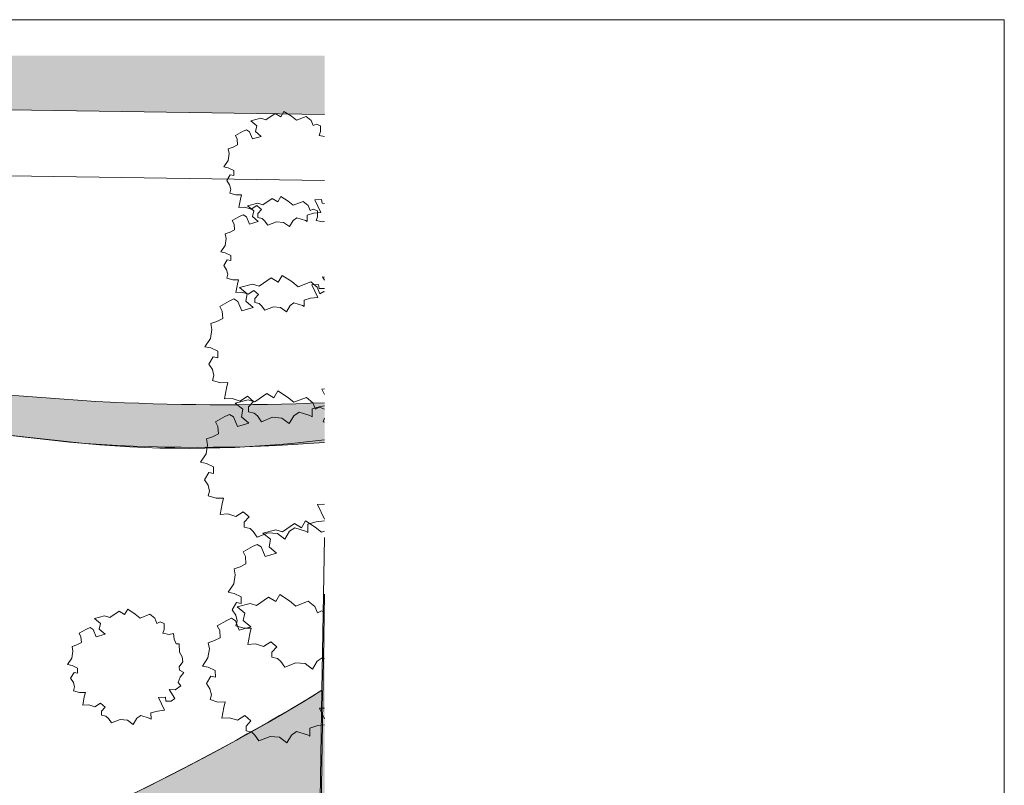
# Model space of a CAD drawing. Header units: millimetres. Extents: x 10 to 831, y -8 to 584.
# Tile 54 of 54: x 532 to 831, y 352 to 584. Entities that reach past the tile are written whole.
import ezdxf
from ezdxf.xclip import XClip

# ---------------------------------------------------------------- set-up
doc = ezdxf.new("R2010")
doc.units = ezdxf.units.MM
doc.header["$MEASUREMENT"] = 0
doc.header["$XCLIPFRAME"] = 0
for name, color, linetype in [('90 Bomen', 7, 'Continuous'), ('90 Terrein omgeving', 7, 'Continuous'), ('90 Terrein omgeving Afdek-arcering', 7, 'Continuous')]:
    doc.layers.add(name, color=color, linetype=linetype)

# ---------------------------------------------------------------- blocks, each defined once
blk = doc.blocks.new('*X3')
at = {"layer": '90 Terrein omgeving Afdek-arcering', "linetype": 'Continuous', "lineweight": 0, "true_color": 0x99a3a6}
blk.add_hatch(color=253, dxfattribs=at).paths.add_polyline_path([(151.17, 143.37), (22.48, 145.22), (22.48, 127.72), (157.3, 125.78), (203.25, 19.06), (222.51, 19.06), (177.21, 125), (624.73, 118.56), (624.73, 247.84), (624.73, 409.71), (620.45, 136.62), (170.32, 143.1), (61.29, 396.05), (22.48, 486.81), (22.48, 446.09), (53.57, 373.39)])
blk = doc.blocks.new('*X4')
at = {"layer": '90 Terrein omgeving Afdek-arcering', "linetype": 'Continuous', "lineweight": 0, "true_color": 0x99a3a6}
h = blk.add_hatch(color=253, dxfattribs=at)
h.paths.add_polyline_path([(328.61, 143.05, 0.01648), (329.04, 140), (620.45, 136.62), (621.88, 247.93), (623.96, 380.5, -0.012381), (601.83, 367.44, -0.021663), (536.42, 334.88), (522.25, 329.16), (516.65, 326.95), (499.27, 321.02, -0.042873), (477.7, 317.24, -0.042973), (393.72, 309.26), (347.28, 309.07), (336.26, 314.12), (321.63, 314.06), (321.75, 284.39), (324.07, 284.4), (324.08, 280.14), (333.67, 280.05), (354.96, 235.19, -0.059855), (366.53, 198.58, -0.437242)])
h.paths.add_polyline_path([(368.56, 289.38), (368.39, 292.81, -0.333275), (370.87, 296.34), (374.01, 297.1, -0.038442), (396.61, 297.69), (467.24, 293.85), (475.71, 292.79, -0.070797), (479.6, 291.59, -0.462241), (481.15, 282.53), (478.79, 279.4), (432.76, 232.43), (410.2, 209.65, -0.03413), (404.35, 204.3, -0.072384), (398.95, 201.2, -0.508527), (393.6, 203.82), (377.75, 254.6), (372.09, 273.73, -0.030058)], flags=0)
h.paths.add_polyline_path([(529.47, 281.45, -0.172097), (529.7, 297.01, -0.097775), (539.16, 307.48, -0.040943), (595.05, 341.79, -0.04033), (602.11, 345.13, -0.121554), (610.58, 345.29, -0.328675), (617.22, 336.66, -0.017494), (618.19, 286.46), (617.58, 250.97), (614.7, 191.72), (611.37, 164.25), (610.53, 162.2, -0.453813), (602.8, 159.5, -0.120224), (594.4, 165.41, -0.034375), (581.03, 182.27, -0.070116)], flags=0)
h.paths.add_polyline_path([(410.54, 150.09, -0.125484), (412.59, 173.19, -0.039385), (418.9, 187.49, -0.061704), (452.06, 233.77, -0.046161), (488.21, 267.96, -0.06545), (495.77, 272.59, -0.247772), (504.86, 271.77, -0.075807), (508.96, 267.95), (511.86, 263.59, -0.036244), (522.99, 235.24, -0.171074), (523.4, 213.16, -0.047223), (519.03, 203.64, -0.043039), (497.28, 173.61, -0.041864), (474.32, 149.45, -0.126724), (464.62, 145.47), (461.8, 145.13, -0.044644), (420.18, 144.89, -0.087631), (412.78, 146.89, -0.23975)], flags=0)
h.paths.add_polyline_path([(535.22, 205.96, -0.348721), (545.68, 207.48, -0.082607), (559.77, 194.08, -0.05082), (572.95, 172.54, -0.141118), (575.89, 153.06), (574.11, 146.22, -0.262438), (567.48, 142.53, -0.057857), (499.69, 145.34), (497.8, 146.03, -0.419175), (495.63, 152.57, -0.082494)], flags=0)
blk = doc.blocks.new('*X24')
at = {"layer": '90 Terrein omgeving Afdek-arcering', "linetype": 'Continuous', "lineweight": 0, "true_color": 0x99a3a6}
blk.add_hatch(color=253, dxfattribs=at).paths.add_polyline_path([(61.65, 397.2), (67.04, 384.58, -0.343045), (308.7, 521.13, -0.122857), (409.25, 479.23, -0.062158), (449.51, 440.7, -0.144211), (499.27, 321.02), (516.65, 326.95, 0.023501), (490.48, 398.56, 0.089942), (456.5, 453.02), (453.11, 457.73, -0.624865), (455.44, 464.83), (459.42, 465.28), (478.33, 463.56), (547.39, 455.74, 0.038855), (624.73, 455.7), (624.73, 467.76, -0.02325), (555.36, 468.16), (522.27, 470.57, -0.053223), (418.07, 491.33), (402.29, 498.23), (375.73, 511.32, 0.087441), (295.96, 532.78, 0.31395)])
blk = doc.blocks.new('*X25')
at = {"layer": '90 Terrein omgeving Afdek-arcering', "linetype": 'Continuous', "lineweight": 0, "true_color": 0x000000}
blk.add_hatch(color=18, dxfattribs=at).paths.add_polyline_path([(356.27, 573.12), (22.48, 573.12), (22.48, 564.1), (624.73, 555.19), (624.73, 573.12), (388.65, 573.12), (371.37, 569.93, -0.164442)])
blk = doc.blocks.new('Drawing_2_2', base_point=(176.47, 192.53))
at = {"layer": '90 Bomen', "color": 1, "linetype": 'Continuous', "lineweight": 0}
for p, q in [((611.44, 554.53), (612.4, 556.17)), ((612.4, 556.17), (614.67, 554.69)), ((602.33, 553.3), (605.4, 554.09)), ((604.16, 551.83), (602.33, 553.3)), ((605.4, 554.09), (606.94, 553.62)), ((606.94, 553.62), (609.79, 555.58)), ((609.79, 555.58), (611.44, 554.53)), ((614.67, 554.69), (616.18, 553.47)), ((616.18, 553.47), (619.14, 554.64)), ((619.14, 554.64), (620.67, 553.39)), ((620.67, 553.39), (621.29, 551.85)), ((597.67, 548.83), (599.88, 550.11)), ((599.88, 550.11), (601.01, 550.6)), ((601.01, 550.6), (601.96, 550.01)), ((601.96, 550.01), (602.85, 547.8)), ((603.79, 550.06), (604.16, 551.83)), ((605.55, 548.59), (603.79, 550.06)), ((621.29, 551.85), (622.25, 552.34)), ((622.25, 552.34), (623.52, 551.83)), ((623.5, 550.02), (623.09, 548.82)), ((623.52, 551.83), (623.5, 550.02)), ((598.22, 547.74), (597.67, 548.83)), ((598.35, 546), (598.22, 547.74)), ((602.85, 547.8), (605.55, 548.59)), ((623.09, 548.82), (624.73, 548.52)), ((595.53, 544.83), (596.99, 545.32)), ((595.8, 543.4), (595.53, 544.83)), ((596.99, 545.32), (598.35, 546)), ((594.16, 539.33), (595.46, 541.3)), ((595.46, 541.3), (595.8, 543.4)), ((595.54, 539.06), (594.16, 539.33)), ((597.18, 538.26), (595.54, 539.06)), ((597.21, 536.69), (597.18, 538.26)), ((595.07, 535.2), (596.11, 536.94)), ((595.92, 533.93), (595.07, 535.2)), ((596.11, 536.94), (597.21, 536.69)), ((596.27, 532.54), (595.92, 533.93)), ((595.96, 531.38), (596.27, 532.54)), ((597.81, 530.83), (595.96, 531.38)), ((599.55, 530.87), (597.81, 530.83)), ((598.77, 527.02), (599.24, 529.52)), ((599.24, 529.52), (599.55, 530.87)), ((606.02, 527.82), (608.87, 529.77)), ((608.87, 529.77), (610.52, 528.73)), ((610.52, 528.73), (611.48, 530.37)), ((611.48, 530.37), (613.75, 528.89)), ((613.75, 528.89), (615.26, 527.67)), ((615.26, 527.67), (618.22, 528.84)), ((618.22, 528.84), (619.75, 527.58)), ((623.86, 529.42), (621.78, 529.35)), ((621.78, 529.35), (623.61, 525.49)), ((624.02, 528.27), (623.86, 529.42)), ((600.58, 527.12), (598.77, 527.02)), ((602.45, 526.51), (600.58, 527.12)), ((601.41, 527.5), (604.49, 528.29)), ((603.24, 526.03), (601.41, 527.5)), ((604.2, 527.64), (602.45, 526.51)), ((602.87, 524.26), (603.24, 526.03)), ((605.62, 526.41), (604.2, 527.64)), ((604.46, 525.16), (605.62, 526.41)), ((604.49, 528.29), (606.02, 527.82)), ((619.75, 527.58), (620.37, 526.05)), ((620.37, 526.05), (621.33, 526.54)), ((621.33, 526.54), (622.6, 526.03)), ((622.6, 526.03), (622.58, 524.22)), ((624.73, 528.25), (624.02, 528.27)), ((596.75, 523.02), (598.96, 524.3)), ((597.3, 521.94), (596.75, 523.02)), ((598.96, 524.3), (600.09, 524.8)), ((600.09, 524.8), (601.04, 524.21)), ((601.04, 524.21), (601.93, 521.99)), ((604.63, 522.78), (602.87, 524.26)), ((604.47, 524), (604.46, 525.16)), ((605.82, 523.69), (604.47, 524)), ((606.54, 522.99), (605.82, 523.69)), ((607.49, 521.64), (606.54, 522.99)), ((615.18, 523.05), (614.07, 521.19)), ((616.37, 523.88), (615.18, 523.05)), ((618.92, 523.07), (616.37, 523.88)), ((619.47, 522.75), (618.92, 523.07)), ((621.42, 525.25), (619.47, 524.69)), ((619.47, 524.69), (619.47, 522.75)), ((623.61, 525.49), (621.42, 525.25)), ((622.58, 524.22), (622.17, 523.02)), ((622.17, 523.02), (624.11, 522.67)), ((596.07, 519.52), (597.43, 520.2)), ((597.43, 520.2), (597.3, 521.94)), ((601.93, 521.99), (604.63, 522.78)), ((610.13, 522.67), (607.49, 521.64)), ((612.31, 522.5), (610.13, 522.67)), ((614.07, 521.19), (612.31, 522.5)), ((624.11, 522.67), (624.73, 522.81)), ((594.54, 515.49), (594.88, 517.6)), ((594.61, 519.03), (596.07, 519.52)), ((594.88, 517.6), (594.61, 519.03)), ((593.24, 513.53), (594.54, 515.49)), ((594.62, 513.26), (593.24, 513.53)), ((594.15, 509.4), (595.19, 511.14)), ((596.26, 512.46), (594.62, 513.26)), ((595.19, 511.14), (596.29, 510.88)), ((596.29, 510.88), (596.26, 512.46)), ((595, 508.13), (594.15, 509.4)), ((595.35, 506.74), (595, 508.13)), ((595.04, 505.58), (595.35, 506.74)), ((596.89, 505.02), (595.04, 505.58)), ((598.63, 505.07), (596.89, 505.02)), ((598.32, 503.72), (598.63, 505.07)), ((604.86, 503.12), (608.53, 505.63)), ((608.53, 505.63), (610.66, 504.3)), ((610.66, 504.3), (611.89, 506.4)), ((611.89, 506.4), (614.81, 504.5)), ((624.73, 505.91), (624.09, 505.95)), ((624.09, 505.95), (624.73, 504.93)), ((597.85, 501.22), (598.32, 503.72)), ((598.94, 502.71), (602.89, 503.72)), ((601.29, 500.82), (598.94, 502.71)), ((602.89, 503.72), (604.86, 503.12)), ((614.81, 504.5), (616.74, 502.93)), ((616.74, 502.93), (620.56, 504.43)), ((620.56, 504.43), (622.53, 502.82)), ((622.94, 503.62), (620.86, 503.55)), ((620.86, 503.55), (622.69, 499.69)), ((622.53, 502.82), (623.31, 500.85)), ((623.1, 502.47), (622.94, 503.62)), ((624.69, 502.42), (623.1, 502.47)), ((624.73, 502.46), (624.69, 502.42)), ((595.79, 498.6), (597.24, 499.24)), ((597.24, 499.24), (598.47, 498.48)), ((599.66, 501.32), (597.85, 501.22)), ((601.53, 500.71), (599.66, 501.32)), ((600.82, 498.54), (601.29, 500.82)), ((603.28, 501.84), (601.53, 500.71)), ((604.7, 500.61), (603.28, 501.84)), ((603.54, 499.36), (604.7, 500.61)), ((603.55, 498.2), (603.54, 499.36)), ((620.5, 499.45), (618.55, 498.89)), ((622.69, 499.69), (620.5, 499.45)), ((623.31, 500.85), (624.55, 501.47)), ((624.55, 501.47), (624.73, 501.4)), ((592.95, 496.96), (595.79, 498.6)), ((593.66, 495.56), (592.95, 496.96)), ((598.47, 498.48), (599.61, 495.63)), ((599.61, 495.63), (603.08, 496.65)), ((603.08, 496.65), (600.82, 498.54)), ((604.9, 497.88), (603.55, 498.2)), ((605.62, 497.19), (604.9, 497.88)), ((606.57, 495.84), (605.62, 497.19)), ((609.22, 496.87), (606.57, 495.84)), ((611.39, 496.7), (609.22, 496.87)), ((613.15, 495.39), (611.39, 496.7)), ((614.26, 497.24), (613.15, 495.39)), ((615.45, 498.08), (614.26, 497.24)), ((618, 497.27), (615.45, 498.08)), ((618.55, 496.95), (618, 497.27)), ((618.55, 498.89), (618.55, 496.95)), ((592.07, 492.45), (593.83, 493.32)), ((593.83, 493.32), (593.66, 495.56)), ((590.1, 487.28), (590.54, 489.98)), ((590.2, 491.82), (592.07, 492.45)), ((590.54, 489.98), (590.2, 491.82)), ((588.43, 484.75), (590.1, 487.28)), ((590.21, 484.4), (588.43, 484.75)), ((592.31, 483.38), (590.21, 484.4)), ((589.61, 479.44), (590.94, 481.67)), ((590.94, 481.67), (592.36, 481.35)), ((592.36, 481.35), (592.31, 483.38)), ((590.69, 477.8), (589.61, 479.44)), ((591.15, 476.02), (590.69, 477.8)), ((590.75, 474.53), (591.15, 476.02)), ((593.13, 473.81), (590.75, 474.53)), ((595.37, 473.87), (593.13, 473.81)), ((594.36, 468.92), (594.96, 472.13)), ((594.96, 472.13), (595.37, 473.87)), ((601.34, 469.72), (599.1, 468.27)), ((603.17, 468.14), (601.34, 469.72)), ((603.55, 468.07), (607.22, 470.59)), ((607.22, 470.59), (609.35, 469.25)), ((609.35, 469.25), (610.58, 471.36)), ((610.58, 471.36), (613.5, 469.45)), ((613.5, 469.45), (615.43, 467.88)), ((615.43, 467.88), (619.25, 469.39)), ((619.25, 469.39), (621.22, 467.77)), ((624.73, 471.95), (623.95, 471.92)), ((623.95, 471.92), (624.73, 470.26)), ((596.69, 469.05), (594.36, 468.92)), ((599.1, 468.27), (596.69, 469.05)), ((597.63, 467.67), (601.58, 468.68)), ((599.98, 465.78), (597.63, 467.67)), ((601.58, 468.68), (603.55, 468.07)), ((601.68, 466.53), (603.17, 468.14)), ((601.69, 465.04), (601.68, 466.53)), ((623.48, 466.65), (620.97, 465.93)), ((621.22, 467.77), (622, 465.8)), ((622, 465.8), (623.24, 466.43)), ((623.24, 466.43), (624.73, 465.83)), ((624.73, 466.78), (623.48, 466.65)), ((591.64, 461.91), (594.48, 463.56)), ((594.48, 463.56), (595.93, 464.2)), ((595.93, 464.2), (597.16, 463.43)), ((597.16, 463.43), (598.3, 460.59)), ((599.51, 463.5), (599.98, 465.78)), ((601.77, 461.6), (599.51, 463.5)), ((603.43, 464.63), (601.69, 465.04)), ((604.35, 463.74), (603.43, 464.63)), ((605.58, 462), (604.35, 463.74)), ((608.98, 463.33), (605.58, 462)), ((611.77, 463.11), (608.98, 463.33)), ((614.03, 461.42), (611.77, 463.11)), ((615.46, 463.81), (614.03, 461.42)), ((616.99, 464.88), (615.46, 463.81)), ((620.27, 463.84), (616.99, 464.88)), ((620.98, 463.43), (620.27, 463.84)), ((620.97, 465.93), (620.98, 463.43)), ((624.73, 463.11), (624.32, 461.91)), ((592.35, 460.51), (591.64, 461.91)), ((592.52, 458.28), (592.35, 460.51)), ((598.3, 460.59), (601.77, 461.6)), ((624.32, 461.91), (624.73, 461.83)), ((588.89, 456.77), (590.76, 457.4)), ((590.76, 457.4), (592.52, 458.28)), ((588.79, 452.23), (589.23, 454.94)), ((589.23, 454.94), (588.89, 456.77)), ((587.12, 449.7), (588.79, 452.23)), ((588.9, 449.35), (587.12, 449.7)), ((591.01, 448.33), (588.9, 449.35)), ((591.05, 446.3), (591.01, 448.33)), ((588.3, 444.39), (589.63, 446.63)), ((589.63, 446.63), (591.05, 446.3)), ((589.39, 442.76), (588.3, 444.39)), ((589.84, 440.97), (589.39, 442.76)), ((589.44, 439.49), (589.84, 440.97)), ((591.82, 438.77), (589.44, 439.49)), ((594.06, 438.83), (591.82, 438.77)), ((593.06, 433.88), (593.65, 437.09)), ((593.65, 437.09), (594.06, 438.83)), ((624.73, 436.95), (622.64, 436.87)), ((622.64, 436.87), (624.73, 432.45)), ((595.38, 434.01), (593.06, 433.88)), ((597.79, 433.22), (595.38, 434.01)), ((600.03, 434.67), (597.79, 433.22)), ((601.86, 433.1), (600.03, 434.67)), ((600.37, 431.49), (601.86, 433.1)), ((600.38, 429.99), (600.37, 431.49)), ((611.94, 428.62), (615.6, 431.14)), ((615.6, 431.14), (617.73, 429.8)), ((617.73, 429.8), (618.97, 431.9)), ((618.97, 431.9), (621.89, 430)), ((622.18, 431.6), (619.66, 430.88)), ((619.66, 430.88), (619.67, 428.39)), ((624.73, 431.88), (622.18, 431.6)), ((602.12, 429.59), (600.38, 429.99)), ((603.04, 428.69), (602.12, 429.59)), ((604.27, 426.95), (603.04, 428.69)), ((607.67, 428.29), (604.27, 426.95)), ((606.01, 428.21), (609.97, 429.22)), ((608.37, 426.32), (606.01, 428.21)), ((610.46, 428.06), (607.67, 428.29)), ((609.97, 429.22), (611.94, 428.62)), ((612.72, 426.38), (610.46, 428.06)), ((614.15, 428.76), (612.72, 426.38)), ((615.68, 429.84), (614.15, 428.76)), ((618.96, 428.8), (615.68, 429.84)), ((619.67, 428.39), (618.96, 428.8)), ((621.89, 430), (623.82, 428.43)), ((623.82, 428.43), (624.73, 428.79)), ((602.87, 424.1), (604.32, 424.74)), ((604.32, 424.74), (605.55, 423.98)), ((607.89, 424.04), (608.37, 426.32)), ((600.02, 422.46), (602.87, 424.1)), ((600.74, 421.06), (600.02, 422.46)), ((605.55, 423.98), (606.69, 421.13)), ((606.69, 421.13), (610.16, 422.15)), ((610.16, 422.15), (607.89, 424.04)), ((599.15, 417.95), (600.9, 418.82)), ((600.9, 418.82), (600.74, 421.06)), ((597.18, 412.78), (597.62, 415.48)), ((597.28, 417.32), (599.15, 417.95)), ((597.62, 415.48), (597.28, 417.32)), ((595.51, 410.25), (597.18, 412.78)), ((597.29, 409.9), (595.51, 410.25)), ((599.39, 408.88), (597.29, 409.9)), ((609.91, 407.41), (611.14, 409.52)), ((611.14, 409.52), (614.07, 407.61)), ((596.69, 404.94), (598.02, 407.17)), ((598.02, 407.17), (599.44, 406.85)), ((598.19, 405.83), (602.15, 406.84)), ((599.44, 406.85), (599.39, 408.88)), ((602.15, 406.84), (604.12, 406.23)), ((604.12, 406.23), (607.78, 408.75)), ((607.78, 408.75), (609.91, 407.41)), ((614.07, 407.61), (616, 406.04)), ((616, 406.04), (619.81, 407.54)), ((619.81, 407.54), (621.78, 405.93)), ((559.54, 402.57), (562.39, 404.53)), ((562.39, 404.53), (564.05, 403.49)), ((564.05, 403.49), (565.01, 405.12)), ((565.01, 405.12), (567.28, 403.64)), ((567.28, 403.64), (568.78, 402.42)), ((568.78, 402.42), (571.75, 403.59)), ((571.75, 403.59), (573.28, 402.34)), ((597.77, 403.3), (596.69, 404.94)), ((600.54, 403.94), (598.19, 405.83)), ((600.07, 401.66), (600.54, 403.94)), ((621.78, 405.93), (622.57, 403.96)), ((622.57, 403.96), (623.8, 404.59)), ((623.8, 404.59), (624.73, 404.22)), ((554.93, 402.25), (558.01, 403.04)), ((556.76, 400.79), (554.93, 402.25)), ((556.39, 399.01), (556.76, 400.79)), ((558.01, 403.04), (559.54, 402.57)), ((573.28, 402.34), (573.89, 400.8)), ((573.89, 400.8), (574.85, 401.29)), ((574.85, 401.29), (576.12, 400.79)), ((576.12, 400.79), (576.11, 398.97)), ((592.2, 400.07), (595.04, 401.71)), ((595.04, 401.71), (596.49, 402.36)), ((596.49, 402.36), (597.72, 401.59)), ((597.72, 401.59), (598.87, 398.75)), ((598.22, 401.52), (597.77, 403.3)), ((597.82, 400.03), (598.22, 401.52)), ((602.34, 399.76), (600.07, 401.66)), ((550.27, 397.78), (552.48, 399.06)), ((550.83, 396.69), (550.27, 397.78)), ((552.48, 399.06), (553.61, 399.56)), ((553.61, 399.56), (554.57, 398.96)), ((554.57, 398.96), (555.46, 396.75)), ((555.46, 396.75), (558.16, 397.54)), ((558.16, 397.54), (556.39, 399.01)), ((576.11, 398.97), (575.69, 397.78)), ((575.69, 397.78), (577.63, 397.42)), ((577.63, 397.42), (578.9, 397.7)), ((578.9, 397.7), (579.07, 396.03)), ((592.92, 398.67), (592.2, 400.07)), ((593.08, 396.44), (592.92, 398.67)), ((600.21, 399.31), (597.82, 400.03)), ((598.87, 398.75), (602.34, 399.76)), ((602.45, 399.37), (600.21, 399.31)), ((601.44, 394.42), (602.04, 397.63)), ((602.04, 397.63), (602.45, 399.37)), ((549.59, 394.27), (550.96, 394.95)), ((550.96, 394.95), (550.83, 396.69)), ((579.07, 396.03), (579.76, 394.58)), ((579.76, 394.58), (580.63, 394.64)), ((580.63, 394.64), (580.77, 392.08)), ((589.45, 394.93), (591.33, 395.56)), ((589.8, 393.1), (589.45, 394.93)), ((591.33, 395.56), (593.08, 396.44)), ((603.76, 394.55), (601.44, 394.42)), ((606.17, 393.77), (603.76, 394.55)), ((608.42, 395.22), (606.17, 393.77)), ((610.25, 393.64), (608.42, 395.22)), ((548.06, 390.25), (548.4, 392.35)), ((548.14, 393.78), (549.59, 394.27)), ((548.4, 392.35), (548.14, 393.78)), ((580.77, 392.08), (581.54, 390.64)), ((589.36, 390.39), (589.8, 393.1)), ((608.76, 392.03), (610.25, 393.64)), ((608.76, 390.54), (608.76, 392.03)), ((546.76, 388.28), (548.06, 390.25)), ((581.74, 389.08), (580.6, 387.66)), ((581.54, 390.64), (581.74, 389.08)), ((587.69, 387.86), (589.36, 390.39)), ((610.5, 390.13), (608.76, 390.54)), ((611.43, 389.24), (610.5, 390.13)), ((612.65, 387.5), (611.43, 389.24)), ((616.05, 388.83), (612.65, 387.5)), ((618.85, 388.61), (616.05, 388.83)), ((621.11, 386.92), (618.85, 388.61)), ((622.54, 389.31), (621.11, 386.92)), ((624.06, 390.38), (622.54, 389.31)), ((624.73, 390.17), (624.06, 390.38)), ((548.14, 388.01), (546.76, 388.28)), ((547.68, 384.15), (548.72, 385.89)), ((549.78, 387.22), (548.14, 388.01)), ((548.72, 385.89), (549.82, 385.64)), ((549.82, 385.64), (549.78, 387.22)), ((580.6, 387.66), (580.76, 386.59)), ((580.76, 386.59), (582.04, 385.94)), ((582.04, 385.94), (580.92, 384.44)), ((589.46, 387.51), (587.69, 387.86)), ((591.57, 386.49), (589.46, 387.51)), ((591.61, 384.46), (591.57, 386.49)), ((548.52, 382.88), (547.68, 384.15)), ((548.87, 381.49), (548.52, 382.88)), ((580.92, 384.44), (580.29, 382.82)), ((580.29, 382.82), (581.16, 381.86)), ((588.87, 382.55), (590.2, 384.79)), ((589.95, 380.92), (588.87, 382.55)), ((590.2, 384.79), (591.61, 384.46)), ((548.56, 380.34), (548.87, 381.49)), ((550.41, 379.78), (548.56, 380.34)), ((552.16, 379.82), (550.41, 379.78)), ((551.84, 378.47), (552.16, 379.82)), ((579.46, 380.59), (577.62, 380.71)), ((577.62, 380.71), (579.29, 378.02)), ((581.16, 381.86), (579.46, 380.59)), ((590.4, 379.13), (589.95, 380.92)), ((551.38, 375.97), (551.84, 378.47)), ((556.8, 376.59), (555.06, 375.46)), ((558.22, 375.37), (556.8, 376.59)), ((576.46, 378.38), (574.39, 378.31)), ((574.39, 378.31), (576.22, 374.44)), ((576.63, 377.22), (576.46, 378.38)), ((578.21, 377.17), (576.63, 377.22)), ((579.29, 378.02), (578.21, 377.17)), ((590, 377.65), (590.4, 379.13)), ((592.38, 376.93), (590, 377.65)), ((594.62, 376.99), (592.38, 376.93)), ((594.22, 375.25), (594.62, 376.99)), ((553.18, 376.08), (551.38, 375.97)), ((555.06, 375.46), (553.18, 376.08)), ((557.07, 374.12), (558.22, 375.37)), ((557.07, 372.95), (557.07, 374.12)), ((574.03, 374.2), (572.07, 373.64)), ((572.07, 373.64), (572.08, 371.7)), ((576.22, 374.44), (574.03, 374.2)), ((593.62, 372.04), (594.22, 375.25)), ((624.73, 375.09), (623.21, 375.03)), ((623.21, 375.03), (624.73, 371.8)), ((558.42, 372.64), (557.07, 372.95)), ((559.14, 371.94), (558.42, 372.64)), ((560.1, 370.59), (559.14, 371.94)), ((562.74, 371.62), (560.1, 370.59)), ((564.92, 371.45), (562.74, 371.62)), ((566.67, 370.14), (564.92, 371.45)), ((567.79, 372), (566.67, 370.14)), ((568.97, 372.83), (567.79, 372)), ((571.53, 372.02), (568.97, 372.83)), ((572.08, 371.7), (571.53, 372.02)), ((595.94, 372.17), (593.62, 372.04)), ((598.35, 371.38), (595.94, 372.17)), ((600.6, 372.83), (598.35, 371.38)), ((602.42, 371.25), (600.6, 372.83)), ((600.94, 369.65), (602.42, 371.25)), ((600.94, 368.15), (600.94, 369.65)), ((602.68, 367.75), (600.94, 368.15)), ((603.6, 366.85), (602.68, 367.75)), ((616.24, 368), (614.72, 366.92)), ((619.52, 366.96), (616.24, 368)), ((622.74, 369.76), (620.23, 369.04)), ((620.23, 369.04), (620.24, 366.55)), ((624.73, 369.98), (622.74, 369.76)), ((604.83, 365.11), (603.6, 366.85)), ((608.23, 366.44), (604.83, 365.11)), ((611.03, 366.22), (608.23, 366.44)), ((613.29, 364.54), (611.03, 366.22)), ((614.72, 366.92), (613.29, 364.54)), ((620.24, 366.55), (619.52, 366.96))]:
    blk.add_line(p, q, dxfattribs=at)
at = {"layer": '90 Terrein omgeving', "color": 2, "linetype": 'Continuous', "lineweight": 0, "flags": 128}
for points in [[(22.48, 564.1), (624.73, 555.19)], [(624.73, 555.19), (22.48, 564.1)], [(624.73, 535.19), (22.48, 544.1)], [(22.48, 544.1), (624.73, 535.19)]]:
    blk.add_lwpolyline(points, dxfattribs=at)
for points in [[(22.48, 488.78), (61.65, 397.2, -0.340746), (318.56, 529.69, -0.068067), (382.91, 508.01, 0.04296), (424.5, 489.35, 0.049721), (522.27, 470.57), (555.36, 468.16, 0.02325), (624.73, 467.76)], [(624.73, 456.52, -0.054978), (552.02, 455.37), (461.3, 465.26), (456.52, 465.05, 0.649408), (452.8, 458.32), (456.5, 453.02, -0.092927), (490.48, 398.56, -0.023501), (516.65, 326.95, 0.042671), (623.96, 380.5), (624.73, 426.9)]]:
    blk.add_lwpolyline(points, format="xyb", dxfattribs=at)
at = {"layer": '90 Terrein omgeving', "color": 9, "linetype": 'Continuous', "lineweight": 0, "flags": 128}
blk.add_lwpolyline([(624.73, 467.76, -0.02325), (555.36, 468.16), (522.27, 470.57, -0.053223), (418.07, 491.33), (402.29, 498.23), (375.73, 511.32, 0.087441), (295.96, 532.78, 0.31395), (61.65, 397.2), (67.04, 384.58, -0.343045), (308.7, 521.13, -0.122857), (409.25, 479.23, -0.062158), (449.51, 440.7, -0.144211), (499.27, 321.02), (516.65, 326.95, 0.023501), (490.48, 398.56, 0.089942), (456.5, 453.02), (453.11, 457.73, -0.624865), (455.44, 464.83), (459.42, 465.28), (478.33, 463.56), (547.39, 455.74, 0.038855), (624.73, 455.7)], format="xyb", dxfattribs=at)
blk.add_lwpolyline([(22.48, 486.81), (61.29, 396.05), (170.32, 143.1), (620.45, 136.62), (624.73, 409.71)], dxfattribs=at)
blk.add_lwpolyline([(328.61, 143.05, 0.437242), (366.53, 198.58, 0.059855), (354.96, 235.19), (333.67, 280.05), (324.08, 280.14), (324.07, 284.4), (321.75, 284.39), (321.63, 314.06), (336.26, 314.12), (347.28, 309.07), (393.72, 309.26, 0.042973), (477.7, 317.24, 0.042873), (499.27, 321.02), (516.65, 326.95), (522.25, 329.16), (536.42, 334.88, 0.021663), (601.83, 367.44, 0.012381), (623.96, 380.5), (621.88, 247.93), (620.45, 136.62), (329.04, 140, -0.01648)], format="xyb", close=True, dxfattribs=at)
at = {"layer": '90 Terrein omgeving', "color": 4, "linetype": 'Continuous', "lineweight": 0}
for name in ['*X25', '*X24', '*X3', '*X4']:
    blk.add_blockref(name, (0, 0), dxfattribs=at)

msp = doc.modelspace()

# ---------------------------------------------------------------- linework, layer by layer
at = {"color": 1, "linetype": 'Continuous', "lineweight": 0, "flags": 128}
msp.add_lwpolyline([(831, 10), (831, 584), (10, 584), (10, 10)], close=True, dxfattribs=at)

# ---------------------------------------------------------------- next in the draw order: block references
at = {"color": 4, "linetype": 'Continuous', "lineweight": 0}
ref = msp.add_blockref('Drawing_2_2', (176.47, 192.53), dxfattribs=at)
XClip(ref).set_block_clipping_path([(624.7337432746, 573.1161090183), (22.4779058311, 573.1161090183), (22.4779058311, 19.0595604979), (624.7337432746, 19.0595604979), (624.7337432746, 247.83763313)])

doc.saveas('drawing.dxf')
